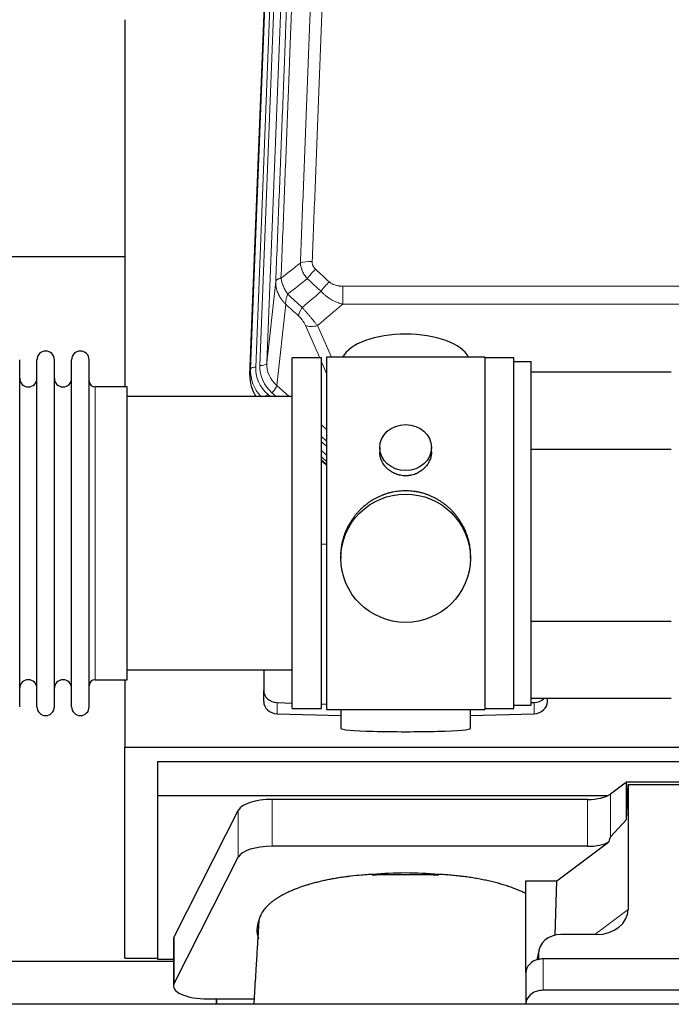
# Model space of a CAD drawing. Header units: inches. Extents: x 0 to 23760, y -13 to 16800.
# Tile 80 of 256: x 6204 to 6583, y 7679 to 8252. Entities that reach past the tile are written whole.
import ezdxf

# ---------------------------------------------------------------- set-up
doc = ezdxf.new("R2010")
doc.units = ezdxf.units.IN
doc.layers.add('1', color=7, linetype='Continuous', true_color=0xffffff)

msp = doc.modelspace()

# ---------------------------------------------------------------- linework, layer by layer
at = {"layer": '1', "color": 110, "linetype": 'Continuous', "lineweight": 13}
for p, q in [((6360.816, 8384.404), (6347.75, 8052.51)), ((6338.372, 8048.828), (6351.483, 8381.85)), ((6354.477, 8383.07), (6341.366, 8050.048)), ((6343.758, 8050.884), (6356.824, 8382.777)), ((6347.75, 8052.51), (6352.998, 8099.916)), ((6391.927, 8097.116), (6391.927, 8086.685)), ((6391.927, 8097.116), (6625.1, 8097.116)), ((6358.812, 8086.565), (6353.588, 8039.365)), ((6625.1, 8086.685), (6391.927, 8086.685)), ((6378.551, 8055.383), (6370.239, 8074.315)), ((6377.301, 8074.165), (6385.358, 8055.813)), ((6382.514, 8046.358), (6379.514, 8053.19)), ((6337.992, 8045.39), (6338.372, 8048.828)), ((6248.014, 7868.233), (6248.014, 8038.533)), ((6350.763, 8035.109), (6353.272, 8032.883)), ((6353.588, 8039.365), (6360.895, 8032.883)), ((6348.371, 8034.274), (6349.939, 8032.883)), ((6379.513, 8016.369), (6382.513, 8013.707)), ((6379.514, 8009.607), (6382.513, 8006.946)), ((6379.514, 8006.65), (6382.513, 8003.989)), ((6382.513, 7998.919), (6379.513, 8001.579)), ((6379.513, 7996.071), (6382.513, 7993.411)), ((6353.734, 7848.466), (6353.734, 7854.931)), ((6503.293, 7848.466), (6503.293, 7854.931)), ((6547.586, 7776.775), (6547.586, 7801.665)), ((6350.879, 7771.312), (6350.879, 7798.567)), ((6534.269, 7771.312), (6534.269, 7798.567)), ((6331.247, 7765.121), (6331.247, 7792.376)), ((6538.529, 7720.018), (6557.885, 7734.554)), ((6293.858, 7691.635), (6293.858, 7718.889)), ((6505.745, 7708.522), (6505.097, 7705.359)), ((6508.46, 7705.821), (6508.46, 7687.56))]:
    msp.add_line(p, q, dxfattribs=at)
at = {"layer": '1', "color": 2, "linetype": 'Continuous', "lineweight": 25}
for p, q in [((6337.992, 8045.39), (6351.109, 8378.592)), ((6265.174, 8252.111), (6265.174, 8038.534)), ((6265.103, 8114.254), (6193.138, 8114.254)), ((6204.114, 7852.483), (6204.114, 8054.283)), ((6214.114, 7852.483), (6214.114, 8054.283)), ((6224.314, 7852.483), (6224.314, 8054.283)), ((6234.314, 7852.483), (6234.314, 8054.283)), ((6244.514, 7852.483), (6244.514, 8054.283)), ((6362.514, 7851.383), (6362.514, 8055.383)), ((6379.514, 8055.383), (6362.514, 8055.383)), ((6379.514, 7851.383), (6379.514, 8055.383)), ((6474.514, 8055.813), (6382.514, 8055.813)), ((6382.514, 8055.813), (6382.514, 7850.953)), ((6474.514, 8055.813), (6474.514, 7850.953)), ((6491.514, 8055.383), (6474.514, 8055.383)), ((6491.514, 8053.382), (6491.514, 8055.383)), ((6491.514, 8053.383), (6501.514, 8053.383)), ((6491.514, 7853.383), (6491.514, 8053.383)), ((6501.514, 7853.383), (6501.514, 8053.383)), ((6501.514, 8047.229), (6583.013, 8047.229)), ((6266.514, 8038.533), (6248.014, 8038.533)), ((6266.514, 7868.233), (6266.514, 8038.533)), ((6362.514, 8032.883), (6266.514, 8032.883)), ((6413.466, 8003.252), (6413.466, 8000.679)), ((6443.561, 8000.668), (6443.561, 8003.252)), ((6501.514, 8002.229), (6583.013, 8002.229)), ((6382.513, 7995.143), (6379.513, 7997.804)), ((6379.513, 7995.804), (6382.513, 7993.143)), ((6382.514, 7946.987), (6379.514, 7946.894)), ((6390.874, 7940.033), (6390.874, 7938.895)), ((6466.153, 7938.895), (6466.153, 7940.032)), ((6501.514, 7902.229), (6583.013, 7902.229)), ((6266.514, 7873.883), (6362.514, 7873.883)), ((6346.014, 7873.884), (6346.014, 7862.023)), ((6248.014, 7868.233), (6266.514, 7868.233)), ((6265.174, 7868.236), (6265.174, 7829.03)), ((6346.014, 7855.558), (6346.014, 7862.023)), ((6353.734, 7854.931), (6362.514, 7854.659)), ((6379.514, 7854.132), (6382.514, 7854.039)), ((6491.514, 7851.383), (6491.514, 7853.385)), ((6491.514, 7853.383), (6501.514, 7853.383)), ((6501.513, 7854.876), (6503.293, 7854.931)), ((6583.013, 7857.229), (6501.514, 7857.229)), ((6511.014, 7855.558), (6511.014, 7857.229)), ((6353.734, 7848.466), (6390.851, 7847.317)), ((6362.514, 7851.383), (6379.514, 7851.383)), ((6382.514, 7850.953), (6429.81, 7850.953)), ((6390.849, 7850.953), (6390.849, 7839.89)), ((6429.81, 7850.953), (6474.514, 7850.953)), ((6466.177, 7847.317), (6503.293, 7848.466)), ((6466.178, 7839.89), (6466.178, 7850.953)), ((6474.514, 7851.383), (6491.514, 7851.383)), ((6265.174, 7706.205), (6265.174, 7829.03)), ((6265.174, 7829.03), (6730.314, 7829.03)), ((6284.174, 7820.719), (6284.174, 7800.916)), ((6284.174, 7820.719), (6714.174, 7820.719)), ((6556.904, 7808.545), (6547.586, 7801.665)), ((6556.904, 7786.92), (6556.904, 7808.545)), ((6648.84, 7808.545), (6556.904, 7808.545)), ((6556.904, 7786.92), (6557.885, 7807.242)), ((6557.885, 7807.242), (6647.92, 7807.242)), ((6557.885, 7807.242), (6557.885, 7734.554)), ((6284.174, 7800.916), (6284.174, 7705.648)), ((6284.174, 7800.916), (6546.366, 7800.916)), ((6534.269, 7798.567), (6350.879, 7798.567)), ((6331.247, 7792.376), (6293.858, 7718.889)), ((6547.586, 7776.775), (6556.904, 7786.92)), ((6516.498, 7751.149), (6546.75, 7773.869)), ((6534.269, 7771.312), (6350.879, 7771.312)), ((6331.247, 7765.121), (6293.858, 7691.635)), ((6498.46, 7697.886), (6498.46, 7751.149)), ((6498.46, 7751.149), (6516.498, 7751.149)), ((6515.577, 7719.682), (6516.498, 7751.149)), ((6539.548, 7720.018), (6518.696, 7720.018)), ((6293.49, 7717.426), (6293.49, 7690.172)), ((6505.955, 7710.589), (6504.87, 7705.292)), ((6505.745, 7708.522), (6505.745, 7705.225)), ((6181.554, 7704.465), (6293.488, 7704.465)), ((6265.174, 7706.205), (6284.174, 7706.205)), ((6284.174, 7705.648), (6293.493, 7705.648)), ((6733.46, 7705.821), (6508.46, 7705.821)), ((6498.46, 7697.887), (6498.46, 7679.626)), ((6733.46, 7687.56), (6508.46, 7687.56)), ((6313.49, 7682.518), (6318.51, 7682.518)), ((6318.51, 7679.423), (6318.51, 7682.518)), ((6318.51, 7682.518), (6318.51, 7679.423)), ((6318.51, 7682.518), (6340.385, 7682.518)), ((6698.471, 7679.424), (2417.514, 7679.424)), ((6498.46, 7679.626), (6498.46, 7679.423))]:
    msp.add_line(p, q, dxfattribs=at)
for centre, radius, start, end in [((6219.214, 8054.283), 5.1, 0, 180), ((6239.414, 8054.283), 5.1, 0, 180), ((6209.114, 8043.533), 5, 180, 0), ((6229.314, 8043.533), 5, 180, 0), ((6248.014, 8042.033), 3.5, 180, 270), ((6209.114, 7863.233), 5, 0, 180), ((6229.314, 7863.233), 5, 0, 180), ((6248.014, 7864.733), 3.5, 90, 180), ((6219.214, 7852.483), 5.1, 180, 0), ((6239.414, 7852.483), 5.1, 180, 0)]:
    msp.add_arc(centre, radius, start, end, dxfattribs=at)
at = {"layer": '1', "color": 110, "linetype": 'Continuous', "lineweight": 13}
for centre, major_axis, ratio, start_param, end_param in [((6374.188, 8107.207), (9.992, -0.404), 0.431453, 1.5882535, 2.3480729), ((6376.16, 8102.614), (-6.729, -7.397), 0.3051216, 4.388767, 5.1358022), ((6384.169, 8095.322), (6.736, 7.391), 0.3030979, 1.2497453, 1.9956357), ((6373.213, 8085.935), (6.719, 7.407), 0.3029797, 1.994528, 2.7400357), ((6377.301, 8080.336), (9.156, 4.02), 0.5833249, 3.617995, 4.4616661), ((6343.758, 8052.731), (-3.997, 0.157), 0.4614673, 1.5889619, 3.1073983), ((6367.777, 8052.012), (-20.033, -0.591), 0.8872905, 6.2219242, 7.0410373), ((6365.385, 8047.944), (27.029, -0.244), 0.8851019, 3.1148362, 3.8326992), ((6341.366, 8048.663), (-2.998, 0.118), 0.4614673, 4.7305545, 6.248991), ((6365.385, 8049.329), (-24.034, -0.11), 0.8859493, 6.2442616, 7.0633748), ((6367.777, 8050.165), (-24.034, -0.11), 0.8859493, 6.2442616, 7.0633748), ((6350.763, 8036.956), (-2.654, -2.992), 0.3265056, 1.2180917, 2.7365282), ((6348.371, 8032.888), (-1.991, -2.244), 0.3265056, 4.3596844, 4.9963838)]:
    msp.add_ellipse(centre, major_axis=major_axis, ratio=ratio, start_param=start_param, end_param=end_param, dxfattribs=at)
at = {"layer": '1', "color": 2, "linetype": 'Continuous', "lineweight": 25}
for centre, major_axis, ratio, start_param, end_param in [((6428.514, 8051.842), (-37.64, 0), 0.4617486, 3.372107, 6.0525728), ((6365.013, 8044.582), (-27.038, -0.124), 0.8859493, 6.2442616, 6.7882167), ((6354.014, 7862.023), (-8, 0), 0.8870108, 0, 1.5358897), ((6354.014, 7855.558), (-8, 0), 0.8870108, 0, 1.5358897), ((6503.014, 7862.023), (-8, 0), 0.8870108, 1.6057029, 2.3998299), ((6503.014, 7855.558), (-8, 0), 0.8870108, 1.6057029, 3.1415927), ((6428.514, 7839.89), (-37.664, 0), 0.0504434, 0, 3.1415927), ((6534.269, 7804.307), (-15, 0), 0.3826834, 1.5707963, 2.6633841), ((6350.879, 7790.913), (20, 0), 0.3826834, 1.5707963, 2.9492947), ((6534.269, 7777.053), (-15, 0), 0.3826834, 1.5707963, 2.5536377), ((6534.269, 7430.542), (-13.469, -346.314), 0.0190642, 3.1640389, 3.2737854), ((6350.879, 7763.659), (20, 0), 0.3826834, 1.5707963, 2.9492947), ((6428.51, 7722.7), (86.5, 0), 0.3826834, 1.3483772, 1.7943795), ((6538.79, 7735.154), (19.053, -1.602), 0.7899984, 4.8184069, 6.3495024), ((6428.51, 7722.7), (86.5, 0), 0.3826834, 2.9725041, 3.2916257), ((6518.785, 7708.442), (13.036, -0.373), 0.8874794, 1.60301, 3.1669686), ((6313.49, 7717.426), (20, 0), 0.3826834, 2.9492947, 3.1416097), ((6508.46, 7697.887), (10, 0), 0.7933958, 1.8474697, 3.1415927), ((6508.46, 7685.028), (0, -20.985), 0.4765235, 3.3133452, 3.4165375), ((6508.46, 7697.887), (10, 0), 0.7933958, 1.5707963, 1.7425489), ((6313.49, 7690.172), (20, 0), 0.3826834, 2.9492947, 4.712389), ((6508.46, 7679.626), (10, 0), 0.7933958, 1.5707963, 3.1415927)]:
    msp.add_ellipse(centre, major_axis=major_axis, ratio=ratio, start_param=start_param, end_param=end_param, dxfattribs=at)
for centre, major_axis, ratio in [((6428.514, 8003.252), (15.048, 0), 0.8870108), ((6428.514, 7938.895), (-37.64, 0), 0.9914449)]:
    msp.add_ellipse(centre, major_axis=major_axis, ratio=ratio, dxfattribs=at)
at = {"layer": '1', "color": 110, "linetype": 'Continuous', "lineweight": 13}
for points, knots in [([(6386.147, 8430.528), (6385.709, 8417.814), (6384.819, 8392.236), (6383.898, 8366.357), (6383.196, 8346.834), (6382.96, 8340.307), (6382.484, 8327.217), (6382.244, 8320.652), (6381.519, 8300.903), (6381.028, 8287.666), (6380.404, 8271.031), (6380.279, 8267.699), (6380.028, 8261.029), (6379.649, 8251.011), (6379.267, 8240.956), (6378.496, 8220.798), (6377.454, 8193.789), (6375.846, 8152.886), (6374.746, 8125.355), (6374.188, 8111.525)], [0, 0, 0, 0, 0.125, 0.25, 0.25, 0.3125, 0.3125, 0.375, 0.375, 0.5, 0.5, 0.53125, 0.53125, 0.5625, 0.625, 0.625, 0.75, 0.875, 1, 1, 1, 1]), ([(6368.282, 8425.593), (6368.226, 8423.981), (6368.171, 8422.368), (6368.058, 8419.139), (6367.89, 8414.292), (6367.494, 8402.956), (6367.151, 8393.197), (6366.458, 8373.62), (6365.517, 8347.365), (6364.059, 8307.52), (6363.055, 8280.649), (6362.481, 8265.447), (6362.417, 8263.757), (6362.289, 8260.374), (6362.096, 8255.297), (6361.645, 8243.427), (6361.253, 8233.212), (6360.925, 8224.678), (6360.859, 8222.97), (6360.727, 8219.552), (6360.529, 8214.421), (6360.064, 8202.429), (6359.661, 8192.113), (6358.849, 8171.431), (6357.752, 8143.723), (6356.624, 8115.75), (6356.053, 8101.697)], [0, 0, 0, 0, 0.015625, 0.015625, 0.03125, 0.0625, 0.125, 0.125, 0.25, 0.375, 0.5, 0.5, 0.515625, 0.515625, 0.53125, 0.5625, 0.625, 0.625, 0.640625, 0.640625, 0.65625, 0.6875, 0.75, 0.75, 0.875, 1, 1, 1, 1]), ([(6367.305, 8110.564), (6367.863, 8124.377), (6368.965, 8151.872), (6370.575, 8192.724), (6371.618, 8219.698), (6372.39, 8239.831), (6372.773, 8249.873), (6373.152, 8259.878), (6373.404, 8266.54), (6373.529, 8269.867), (6374.153, 8286.481), (6374.645, 8299.702), (6375.372, 8319.426), (6375.612, 8325.982), (6376.088, 8339.056), (6376.324, 8345.574), (6377.027, 8365.072), (6377.949, 8390.919), (6378.841, 8416.464), (6379.279, 8429.162)], [0, 0, 0, 0, 0.125, 0.25, 0.375, 0.375, 0.4375, 0.46875, 0.46875, 0.5, 0.5, 0.625, 0.625, 0.6875, 0.6875, 0.75, 0.75, 0.875, 1, 1, 1, 1]), ([(6352.998, 8099.916), (6353.567, 8113.916), (6354.692, 8141.784), (6355.786, 8169.387), (6356.595, 8189.991), (6356.997, 8200.269), (6357.461, 8212.215), (6357.659, 8217.326), (6357.79, 8220.731), (6357.856, 8222.433), (6358.184, 8230.935), (6358.574, 8241.111), (6359.024, 8252.936), (6359.216, 8257.995), (6359.344, 8261.365), (6359.407, 8263.048), (6359.98, 8278.192), (6360.981, 8304.961), (6362.436, 8344.654), (6363.842, 8383.888), (6364.748, 8409.737), (6365.193, 8422.585)], [0, 0, 0, 0, 0.125, 0.25, 0.25, 0.3125, 0.34375, 0.359375, 0.359375, 0.375, 0.375, 0.4375, 0.46875, 0.484375, 0.484375, 0.5, 0.5, 0.625, 0.75, 0.875, 1, 1, 1, 1]), ([(6371.338, 8101.447), (6371.047, 8101.791), (6370.77, 8102.142), (6370.441, 8102.589), (6370.377, 8102.679), (6370.248, 8102.86), (6370.185, 8102.951), (6369.999, 8103.224), (6369.878, 8103.408), (6369.529, 8103.961), (6369.094, 8104.707), (6368.721, 8105.471), (6368.466, 8106.05), (6368.384, 8106.244), (6368.268, 8106.536), (6368.23, 8106.634), (6368.157, 8106.83), (6368.121, 8106.929), (6367.949, 8107.419), (6367.828, 8107.812), (6367.621, 8108.597), (6367.448, 8109.383), (6367.341, 8110.17), (6367.305, 8110.564)], [0, 0, 0, 0, 0.125, 0.125, 0.15625, 0.15625, 0.1875, 0.1875, 0.25, 0.25, 0.375, 0.5, 0.5, 0.5625, 0.5625, 0.59375, 0.59375, 0.625, 0.625, 0.75, 0.75, 0.875, 1, 1, 1, 1]), ([(6376.16, 8106.913), (6375.994, 8107.065), (6375.836, 8107.224), (6375.65, 8107.431), (6375.613, 8107.473), (6375.541, 8107.558), (6375.505, 8107.6), (6375.401, 8107.73), (6375.334, 8107.817), (6375.142, 8108.084), (6374.907, 8108.449), (6374.717, 8108.834), (6374.591, 8109.13), (6374.551, 8109.23), (6374.497, 8109.382), (6374.479, 8109.433), (6374.446, 8109.536), (6374.43, 8109.587), (6374.354, 8109.844), (6374.306, 8110.051), (6374.233, 8110.468), (6374.209, 8110.678), (6374.182, 8111.099), (6374.18, 8111.312), (6374.188, 8111.525)], [0, 0, 0, 0, 0.125, 0.125, 0.15625, 0.15625, 0.1875, 0.1875, 0.25, 0.25, 0.375, 0.5, 0.5, 0.5625, 0.5625, 0.59375, 0.59375, 0.625, 0.625, 0.75, 0.75, 0.875, 0.875, 1, 1, 1, 1]), ([(6358.812, 8086.565), (6358.795, 8086.582), (6358.761, 8086.615), (6358.71, 8086.666), (6358.658, 8086.716), (6358.607, 8086.767), (6358.556, 8086.818), (6358.506, 8086.869), (6358.455, 8086.921), (6358.405, 8086.972), (6358.354, 8087.024), (6358.304, 8087.076), (6358.254, 8087.128), (6358.204, 8087.18), (6358.155, 8087.232), (6358.105, 8087.285), (6358.056, 8087.338), (6358.007, 8087.391), (6357.958, 8087.444), (6357.909, 8087.497), (6357.861, 8087.55), (6357.812, 8087.604), (6357.764, 8087.658), (6357.716, 8087.712), (6357.668, 8087.766), (6357.62, 8087.82), (6357.573, 8087.874), (6357.525, 8087.929), (6357.478, 8087.984), (6357.431, 8088.039), (6357.384, 8088.094), (6357.337, 8088.149), (6357.291, 8088.204), (6357.245, 8088.26), (6357.199, 8088.316), (6357.153, 8088.372), (6357.107, 8088.428), (6357.061, 8088.484), (6357.016, 8088.54), (6356.971, 8088.597), (6356.926, 8088.654), (6356.881, 8088.711), (6356.837, 8088.768), (6356.792, 8088.825), (6356.748, 8088.882), (6356.704, 8088.94), (6356.66, 8088.997), (6356.617, 8089.055), (6356.573, 8089.113), (6356.53, 8089.171), (6356.487, 8089.23), (6356.445, 8089.288), (6356.402, 8089.347), (6356.36, 8089.406), (6356.318, 8089.465), (6356.276, 8089.524), (6356.234, 8089.583), (6356.192, 8089.642), (6356.151, 8089.702), (6356.11, 8089.762), (6356.069, 8089.821), (6356.029, 8089.881), (6355.988, 8089.942), (6355.948, 8090.002), (6355.908, 8090.062), (6355.868, 8090.123), (6355.829, 8090.184), (6355.789, 8090.245), (6355.75, 8090.306), (6355.712, 8090.367), (6355.673, 8090.428), (6355.635, 8090.49), (6355.596, 8090.551), (6355.558, 8090.613), (6355.521, 8090.675), (6355.483, 8090.737), (6355.446, 8090.799), (6355.409, 8090.862), (6355.372, 8090.924), (6355.336, 8090.987), (6355.299, 8091.049), (6355.263, 8091.112), (6355.228, 8091.175), (6355.192, 8091.238), (6355.157, 8091.302), (6355.122, 8091.365), (6355.087, 8091.429), (6355.052, 8091.492), (6355.018, 8091.556), (6354.984, 8091.62), (6354.95, 8091.684), (6354.916, 8091.749), (6354.883, 8091.813), (6354.85, 8091.877), (6354.817, 8091.942), (6354.785, 8092.007), (6354.752, 8092.072), (6354.72, 8092.137), (6354.689, 8092.202), (6354.657, 8092.267), (6354.626, 8092.332), (6354.595, 8092.398), (6354.564, 8092.464), (6354.533, 8092.529), (6354.503, 8092.595), (6354.473, 8092.661), (6354.444, 8092.727), (6354.414, 8092.794), (6354.216, 8093.244), (6353.882, 8094.094), (6353.494, 8095.363), (6353.208, 8096.662), (6353.03, 8097.984), (6352.987, 8098.91), (6352.987, 8099.435), (6352.988, 8099.555), (6352.99, 8099.675), (6352.993, 8099.796), (6352.996, 8099.876), (6352.998, 8099.916)], [0, 0, 0, 0, 0.0045083, 0.0090195, 0.0135338, 0.0180512, 0.0225715, 0.0270949, 0.0316214, 0.0361509, 0.0406834, 0.0452189, 0.0497575, 0.0542992, 0.0588439, 0.0633916, 0.0679424, 0.0724963, 0.0770532, 0.0816132, 0.0861762, 0.0907423, 0.0953114, 0.0998837, 0.104459, 0.1090373, 0.1136188, 0.1182033, 0.1227909, 0.1273815, 0.1319753, 0.1365721, 0.141172, 0.145775, 0.1503811, 0.1549903, 0.1596025, 0.1642179, 0.1688364, 0.1734579, 0.1780826, 0.1827103, 0.1873412, 0.1919752, 0.1966123, 0.2012524, 0.2058957, 0.2105422, 0.2151917, 0.2198443, 0.2245001, 0.229159, 0.233821, 0.2384861, 0.2431544, 0.2478258, 0.2525003, 0.2571779, 0.2618587, 0.2665427, 0.2712297, 0.2759199, 0.2806133, 0.2853097, 0.2900094, 0.2947122, 0.2994181, 0.3041272, 0.3088394, 0.3135548, 0.3182733, 0.322995, 0.3277199, 0.3324479, 0.3371791, 0.3419135, 0.346651, 0.3513917, 0.3561355, 0.3608826, 0.3656328, 0.3703861, 0.3751427, 0.3799024, 0.3846654, 0.3894315, 0.3942008, 0.3989732, 0.4037489, 0.4085278, 0.4133098, 0.4180951, 0.4228835, 0.4276751, 0.43247, 0.437268, 0.4420692, 0.4468737, 0.4516813, 0.4564922, 0.4613063, 0.4661235, 0.470944, 0.4757677, 0.4805947, 0.4854248, 0.4902582, 0.4950947, 0.4999345, 0.5888915, 0.6791125, 0.7706071, 0.8633844, 0.9574535, 0.965938, 0.9744348, 0.9829441, 0.9914659, 1, 1, 1, 1]), ([(6356.053, 8101.697), (6355.827, 8101.66), (6355.61, 8101.618), (6355.2, 8101.523), (6355.006, 8101.47), (6354.642, 8101.353), (6354.472, 8101.29), (6354.158, 8101.154), (6354.013, 8101.082), (6353.752, 8100.928), (6353.635, 8100.847), (6353.429, 8100.678), (6353.34, 8100.59), (6353.117, 8100.316), (6353.027, 8100.12), (6352.998, 8099.916)], [0, 0, 0, 0, 0.125, 0.125, 0.25, 0.25, 0.375, 0.375, 0.5, 0.5, 0.625, 0.625, 0.75, 0.75, 1, 1, 1, 1]), ([(6359.918, 8092.451), (6359.415, 8093.2), (6358.953, 8093.966), (6358.327, 8095.128), (6358.129, 8095.517), (6357.757, 8096.298), (6357.582, 8096.69), (6357.095, 8097.863), (6356.817, 8098.645), (6356.36, 8100.19), (6356.182, 8100.952), (6356.053, 8101.697)], [0, 0, 0, 0, 0.25, 0.25, 0.375, 0.375, 0.5, 0.5, 0.75, 0.75, 1, 1, 1, 1]), ([(6391.927, 8097.116), (6391.574, 8097.116), (6391.22, 8097.126), (6390.779, 8097.153), (6390.691, 8097.159), (6390.515, 8097.173), (6390.427, 8097.18), (6390.164, 8097.205), (6389.989, 8097.225), (6389.467, 8097.292), (6389.122, 8097.348), (6388.439, 8097.487), (6388.102, 8097.57), (6387.434, 8097.764), (6387.104, 8097.876), (6386.738, 8098.021), (6386.698, 8098.037), (6386.617, 8098.07), (6386.497, 8098.12), (6386.219, 8098.243), (6385.987, 8098.356), (6385.533, 8098.594), (6385.242, 8098.769), (6384.685, 8099.153), (6384.419, 8099.362), (6384.169, 8099.591)], [0, 0, 0, 0, 0.125, 0.125, 0.15625, 0.15625, 0.1875, 0.1875, 0.25, 0.25, 0.375, 0.375, 0.5, 0.5, 0.625, 0.625, 0.640625, 0.640625, 0.65625, 0.6875, 0.75, 0.75, 0.875, 0.875, 1, 1, 1, 1]), ([(6358.812, 8086.565), (6358.766, 8086.937), (6358.757, 8087.348), (6358.798, 8088.014), (6358.82, 8088.243), (6358.883, 8088.718), (6358.923, 8088.962), (6359.019, 8089.463), (6359.076, 8089.719), (6359.205, 8090.243), (6359.277, 8090.51), (6359.437, 8091.053), (6359.524, 8091.328), (6359.711, 8091.885), (6359.812, 8092.167), (6359.918, 8092.451)], [0, 0, 0, 0, 0.25, 0.25, 0.375, 0.375, 0.5, 0.5, 0.625, 0.625, 0.75, 0.75, 0.875, 0.875, 1, 1, 1, 1]), ([(6391.927, 8086.685), (6391.33, 8086.836), (6390.662, 8087.03), (6389.998, 8087.251), (6389.851, 8087.3), (6389.777, 8087.325), (6389.557, 8087.402), (6389.41, 8087.454), (6388.973, 8087.614), (6388.683, 8087.726), (6387.821, 8088.075), (6387.256, 8088.328), (6386.143, 8088.873), (6385.596, 8089.165), (6384.79, 8089.635), (6384.391, 8089.878), (6383.997, 8090.133), (6383.801, 8090.263), (6383.736, 8090.306), (6383.606, 8090.394), (6383.542, 8090.438), (6382.963, 8090.838), (6382.466, 8091.21), (6381.511, 8091.987), (6381.052, 8092.392), (6380.173, 8093.237), (6379.752, 8093.677), (6379.351, 8094.136)], [0, 0, 0, 0, 0.125, 0.140625, 0.140625, 0.15625, 0.15625, 0.1875, 0.1875, 0.25, 0.25, 0.375, 0.375, 0.5, 0.5, 0.5625, 0.59375, 0.59375, 0.609375, 0.609375, 0.625, 0.625, 0.75, 0.75, 0.875, 0.875, 1, 1, 1, 1]), ([(6377.301, 8074.165), (6376.979, 8074.566), (6376.648, 8074.974), (6375.971, 8075.807), (6375.624, 8076.232), (6375.09, 8076.881), (6374.91, 8077.099), (6374.636, 8077.43), (6374.544, 8077.541), (6374.406, 8077.708), (6374.359, 8077.763), (6374.267, 8077.875), (6374.22, 8077.931), (6373.802, 8078.434), (6373.051, 8079.332), (6372.286, 8080.237), (6371.707, 8080.919), (6371.513, 8081.147), (6371.221, 8081.489), (6371.124, 8081.603), (6370.977, 8081.775), (6370.928, 8081.832), (6370.83, 8081.946), (6370.781, 8082.003), (6370.341, 8082.516), (6369.951, 8082.968), (6369.176, 8083.863), (6368.79, 8084.306), (6368.405, 8084.745)], [0, 0, 0, 0, 0.125, 0.125, 0.25, 0.25, 0.3125, 0.3125, 0.34375, 0.34375, 0.359375, 0.359375, 0.375, 0.375, 0.5, 0.625, 0.625, 0.6875, 0.6875, 0.71875, 0.71875, 0.734375, 0.734375, 0.75, 0.75, 0.875, 0.875, 1, 1, 1, 1]), ([(6366.152, 8079.913), (6366.371, 8079.714), (6366.588, 8079.507), (6367.014, 8079.078), (6367.223, 8078.855), (6367.481, 8078.566), (6367.533, 8078.508), (6367.634, 8078.391), (6367.785, 8078.215), (6367.931, 8078.038), (6368.218, 8077.682), (6368.4, 8077.441), (6368.75, 8076.956), (6368.917, 8076.712), (6369.097, 8076.433), (6369.117, 8076.402), (6369.156, 8076.341), (6369.214, 8076.248), (6369.347, 8076.033), (6369.454, 8075.851), (6369.662, 8075.488), (6369.79, 8075.25), (6370.028, 8074.778), (6370.138, 8074.545), (6370.239, 8074.315)], [0, 0, 0, 0, 0.125, 0.125, 0.25, 0.25, 0.28125, 0.28125, 0.3125, 0.375, 0.375, 0.5, 0.5, 0.625, 0.625, 0.640625, 0.640625, 0.65625, 0.6875, 0.75, 0.75, 0.875, 0.875, 1, 1, 1, 1])]:
    msp.add_open_spline(points, degree=3, knots=knots, dxfattribs=at)
for points in [[(6356.053, 8101.697), (6359.802, 8104.657), (6363.552, 8107.613), (6367.305, 8110.564)], [(6376.16, 8106.913), (6378.83, 8104.474), (6381.5, 8102.034), (6384.169, 8099.591)], [(6371.338, 8101.447), (6367.529, 8098.453), (6363.723, 8095.454), (6359.918, 8092.451)], [(6379.351, 8094.136), (6376.68, 8096.575), (6374.009, 8099.012), (6371.338, 8101.447)], [(6359.918, 8092.451), (6362.747, 8089.885), (6365.576, 8087.316), (6368.405, 8084.745)], [(6368.405, 8084.745), (6372.056, 8087.874), (6375.705, 8091.004), (6379.351, 8094.136)], [(6366.152, 8079.913), (6363.706, 8082.132), (6361.259, 8084.349), (6358.812, 8086.565)], [(6391.927, 8086.685), (6387.055, 8082.509), (6382.18, 8078.336), (6377.301, 8074.165)]]:
    msp.add_open_spline(points, degree=3, dxfattribs=at)
at = {"layer": '1', "color": 2, "linetype": 'Continuous', "lineweight": 25}
for points, knots in [([(6443.561, 8000.67), (6443.561, 8000.24), (6443.537, 7999.807), (6443.477, 7999.261), (6443.464, 7999.15), (6443.433, 7998.93), (6443.383, 7998.6), (6443.32, 7998.272), (6443.176, 7997.62), (6443.056, 7997.19), (6442.772, 7996.339), (6442.606, 7995.918), (6442.323, 7995.294), (6442.223, 7995.087), (6442.09, 7994.83), (6442.064, 7994.778), (6442.009, 7994.676), (6441.927, 7994.523), (6441.841, 7994.372), (6441.55, 7993.872), (6441.298, 7993.484), (6440.753, 7992.731), (6440.462, 7992.366), (6439.995, 7991.836), (6439.835, 7991.663), (6439.586, 7991.407), (6439.46, 7991.28), (6439.331, 7991.155), (6439.245, 7991.072), (6439.201, 7991.031), (6438.807, 7990.662), (6438.442, 7990.352), (6437.684, 7989.767), (6437.291, 7989.492), (6436.477, 7988.977), (6436.056, 7988.738), (6435.512, 7988.462), (6435.402, 7988.408), (6435.181, 7988.302), (6435.069, 7988.25), (6434.733, 7988.099), (6434.507, 7988.004), (6433.824, 7987.735), (6433.362, 7987.577), (6432.424, 7987.305), (6431.948, 7987.191), (6431.224, 7987.053), (6430.981, 7987.012), (6430.614, 7986.96), (6430.491, 7986.944), (6430.306, 7986.922), (6430.244, 7986.915), (6430.121, 7986.902), (6430.059, 7986.896), (6429.503, 7986.843), (6429.011, 7986.82), (6428.028, 7986.819), (6427.538, 7986.842), (6426.56, 7986.934), (6426.073, 7987.002), (6425.465, 7987.117), (6425.344, 7987.142), (6425.101, 7987.193), (6424.739, 7987.275), (6424.382, 7987.37), (6423.675, 7987.574), (6423.213, 7987.731), (6422.307, 7988.087), (6421.863, 7988.286), (6421.211, 7988.616), (6420.996, 7988.731), (6420.678, 7988.911), (6420.572, 7988.973), (6420.362, 7989.098), (6420.259, 7989.162), (6419.745, 7989.485), (6419.351, 7989.761), (6418.593, 7990.345), (6418.23, 7990.653), (6417.536, 7991.301), (6417.205, 7991.641), (6416.85, 7992.042), (6416.811, 7992.087), (6416.734, 7992.177), (6416.619, 7992.312), (6416.357, 7992.631), (6416.144, 7992.911), (6415.734, 7993.477), (6415.482, 7993.864), (6415.019, 7994.657), (6414.809, 7995.064), (6414.525, 7995.688), (6414.435, 7995.898), (6414.309, 7996.218), (6414.269, 7996.324), (6414.191, 7996.538), (6414.153, 7996.645), (6413.974, 7997.18), (6413.854, 7997.611), (6413.662, 7998.477), (6413.589, 7998.912), (6413.516, 7999.569), (6413.497, 7999.788), (6413.479, 8000.118), (6413.472, 8000.283), (6413.468, 8000.448), (6413.466, 8000.559), (6413.466, 8000.614), (6413.466, 8000.672), (6413.466, 8000.674), (6413.466, 8000.677)], [0, 0, 0, 0, 0.0308202, 0.0308202, 0.0386347, 0.0386347, 0.0464491, 0.062078, 0.062078, 0.0933358, 0.0933358, 0.1245936, 0.1245936, 0.1402226, 0.1402226, 0.1441298, 0.1441298, 0.148037, 0.1558515, 0.1558515, 0.1871093, 0.1871093, 0.2183671, 0.2183671, 0.233996, 0.233996, 0.2418105, 0.2457177, 0.2457177, 0.2496249, 0.2496249, 0.2808827, 0.2808827, 0.3121405, 0.3121405, 0.3433983, 0.3433983, 0.3512128, 0.3512128, 0.3590273, 0.3590273, 0.3746562, 0.3746562, 0.405914, 0.405914, 0.4371718, 0.4371718, 0.4528007, 0.4528007, 0.4606152, 0.4606152, 0.4645224, 0.4645224, 0.4684296, 0.4684296, 0.4996874, 0.4996874, 0.5309452, 0.5309452, 0.5622031, 0.5622031, 0.5700175, 0.5700175, 0.577832, 0.5934609, 0.5934609, 0.6247187, 0.6247187, 0.6559765, 0.6559765, 0.6716054, 0.6716054, 0.6794199, 0.6794199, 0.6872343, 0.6872343, 0.7184921, 0.7184921, 0.7497499, 0.7497499, 0.7810078, 0.7810078, 0.784915, 0.784915, 0.7888222, 0.7966367, 0.8122656, 0.8122656, 0.8435234, 0.8435234, 0.8747812, 0.8747812, 0.8904101, 0.8904101, 0.8982246, 0.8982246, 0.906039, 0.906039, 0.9372968, 0.9372968, 0.9685546, 0.9685546, 0.9841835, 0.9841835, 0.991998, 0.9959052, 0.9959052, 0.9998125, 0.9998125, 1, 1, 1, 1]), ([(6390.874, 7939.985), (6390.874, 7939.997), (6390.874, 7940.625), (6390.905, 7941.866), (6391.042, 7943.706), (6391.271, 7945.544), (6391.485, 7946.767), (6391.668, 7947.684), (6391.75, 7948.066), (6391.837, 7948.447), (6391.872, 7948.6), (6391.89, 7948.676), (6391.945, 7948.905), (6392.131, 7949.665), (6392.507, 7951.017), (6393.093, 7952.785), (6393.761, 7954.52), (6394.511, 7956.22), (6395.344, 7957.887), (6395.954, 7958.976), (6396.353, 7959.65), (6396.434, 7959.784), (6396.597, 7960.051), (6396.843, 7960.45), (6397.096, 7960.843), (6397.609, 7961.623), (6398.317, 7962.642), (6399.445, 7964.113), (6400.64, 7965.527), (6401.901, 7966.884), (6402.787, 7967.75), (6403.468, 7968.385), (6403.813, 7968.699), (6404.165, 7969.007), (6404.4, 7969.212), (6404.519, 7969.313), (6405.114, 7969.816), (6406.081, 7970.594), (6407.578, 7971.683), (6409.122, 7972.696), (6410.713, 7973.632), (6412.351, 7974.49), (6413.475, 7975.011), (6414.331, 7975.381), (6414.762, 7975.56), (6415.197, 7975.733), (6415.416, 7975.818), (6415.489, 7975.846), (6415.635, 7975.901), (6416.293, 7976.15), (6417.542, 7976.581), (6419.324, 7977.096), (6421.125, 7977.519), (6422.943, 7977.851), (6424.78, 7978.089), (6426.017, 7978.186), (6426.95, 7978.234), (6427.417, 7978.252), (6427.965, 7978.263), (6428.2, 7978.265), (6428.357, 7978.266), (6428.435, 7978.267), (6428.514, 7978.267)], [0, 0, 0, 0, 0.0006246, 0.0318551, 0.0630856, 0.0943161, 0.1255465, 0.1255465, 0.1411618, 0.1450656, 0.1450656, 0.1489694, 0.1489694, 0.156777, 0.1880075, 0.219238, 0.2504685, 0.2816989, 0.3129294, 0.3441599, 0.3441599, 0.3519675, 0.3519675, 0.3597751, 0.3753904, 0.3753904, 0.4066209, 0.4378513, 0.4690818, 0.5003123, 0.5315428, 0.5315428, 0.547158, 0.5549656, 0.5549656, 0.5627733, 0.5627733, 0.5940037, 0.6252342, 0.6564647, 0.6876952, 0.7189257, 0.7501562, 0.7501562, 0.7657714, 0.773579, 0.773579, 0.7774828, 0.7774828, 0.7813866, 0.8126171, 0.8438476, 0.8750781, 0.9063086, 0.937539, 0.9687695, 0.9687695, 0.9843848, 0.9921924, 0.9960962, 0.9960962, 1, 1, 1, 1]), ([(6428.514, 7978.267), (6429.141, 7978.267), (6430.391, 7978.234), (6432.248, 7978.089), (6434.087, 7977.85), (6435.911, 7977.518), (6437.717, 7977.092), (6438.91, 7976.747), (6439.801, 7976.464), (6440.097, 7976.365), (6440.467, 7976.238), (6440.54, 7976.212), (6440.688, 7976.16), (6440.909, 7976.081), (6441.714, 7975.785), (6443.009, 7975.262), (6444.691, 7974.483), (6446.328, 7973.624), (6447.922, 7972.686), (6449.471, 7971.668), (6450.475, 7970.936), (6451.093, 7970.462), (6451.217, 7970.366), (6451.461, 7970.174), (6451.827, 7969.883), (6452.185, 7969.586), (6452.895, 7968.985), (6453.819, 7968.163), (6455.141, 7966.869), (6456.398, 7965.515), (6457.593, 7964.1), (6458.346, 7963.117), (6458.895, 7962.363), (6459.166, 7961.983), (6459.43, 7961.596), (6459.605, 7961.337), (6459.692, 7961.207), (6460.122, 7960.554), (6460.782, 7959.497), (6461.69, 7957.874), (6462.518, 7956.215), (6463.266, 7954.521), (6463.933, 7952.789), (6464.323, 7951.611), (6464.595, 7950.717), (6464.726, 7950.268), (6464.869, 7949.74), (6464.929, 7949.513), (6464.968, 7949.361), (6464.987, 7949.285), (6465.159, 7948.602), (6465.434, 7947.384), (6465.754, 7945.554), (6465.983, 7943.72), (6466.121, 7941.882), (6466.153, 7940.634), (6466.153, 7939.999), (6466.153, 7939.98)], [0, 0, 0, 0, 0.0312188, 0.0624376, 0.0936563, 0.1248751, 0.1560939, 0.1873127, 0.1873127, 0.2029221, 0.2029221, 0.2068244, 0.2068244, 0.2107268, 0.2185315, 0.2497502, 0.280969, 0.3121878, 0.3434066, 0.3746254, 0.4058442, 0.4058442, 0.4136489, 0.4136489, 0.4214535, 0.4370629, 0.4370629, 0.4682817, 0.4995005, 0.5307193, 0.5619381, 0.5931568, 0.5931568, 0.6087662, 0.6165709, 0.6165709, 0.6243756, 0.6243756, 0.6555944, 0.6868132, 0.718032, 0.7492507, 0.7804695, 0.8116883, 0.8116883, 0.8272977, 0.8351024, 0.8390047, 0.8390047, 0.8429071, 0.8429071, 0.8741259, 0.9053447, 0.9365634, 0.9677822, 0.999001, 1, 1, 1, 1]), ([(6409.331, 7754.978), (6408.258, 7754.927), (6407.189, 7754.867), (6405.059, 7754.73), (6403.998, 7754.652), (6400.827, 7754.393), (6398.728, 7754.185), (6396.125, 7753.881), (6395.605, 7753.817), (6394.827, 7753.719), (6394.439, 7753.669), (6393.921, 7753.601), (6393.663, 7753.567), (6392.502, 7753.41), (6391.481, 7753.262), (6389.463, 7752.951), (6388.465, 7752.788), (6386.492, 7752.445), (6385.517, 7752.266), (6383.589, 7751.892), (6382.637, 7751.697), (6380.754, 7751.292), (6378.894, 7750.871), (6376.17, 7750.194), (6374.399, 7749.711), (6373.088, 7749.337), (6372.654, 7749.21), (6372.114, 7749.049), (6372.007, 7749.017), (6371.792, 7748.952), (6371.684, 7748.92), (6371.363, 7748.822), (6371.15, 7748.756), (6370.092, 7748.426), (6369.262, 7748.156), (6366.827, 7747.327), (6365.275, 7746.75), (6363.049, 7745.849), (6361.599, 7745.236), (6359.527, 7744.283), (6358.214, 7743.624), (6356.935, 7742.952), (6356.314, 7742.611), (6355.408, 7742.089), (6355.11, 7741.914), (6354.744, 7741.693), (6354.671, 7741.648), (6354.526, 7741.56), (6354.309, 7741.426), (6354.096, 7741.292), (6353.391, 7740.845), (6352.308, 7740.123), (6350.812, 7739.019), (6349.444, 7737.894), (6348.617, 7737.131), (6347.832, 7736.361), (6347.461, 7735.972), (6346.412, 7734.797), (6345.799, 7733.999), (6345.21, 7733.086), (6345.146, 7732.985), (6345.02, 7732.781), (6344.959, 7732.679), (6344.779, 7732.372), (6344.666, 7732.168), (6344.343, 7731.554), (6344.151, 7731.145), (6343.814, 7730.325), (6343.668, 7729.915), (6343.421, 7729.093), (6343.321, 7728.682), (6343.244, 7728.271)], [0, 0, 0, 0, 0.03125, 0.03125, 0.0625, 0.0625, 0.125, 0.125, 0.140625, 0.140625, 0.1484375, 0.1523438, 0.15625, 0.15625, 0.1875, 0.1875, 0.21875, 0.21875, 0.25, 0.25, 0.28125, 0.28125, 0.3125, 0.34375, 0.375, 0.375, 0.390625, 0.390625, 0.3945313, 0.3945313, 0.3984375, 0.3984375, 0.40625, 0.40625, 0.4375, 0.4375, 0.5, 0.5, 0.53125, 0.5625, 0.59375, 0.59375, 0.625, 0.625, 0.640625, 0.640625, 0.6445313, 0.6445313, 0.6484375, 0.65625, 0.65625, 0.6875, 0.71875, 0.75, 0.78125, 0.78125, 0.8125, 0.8125, 0.875, 0.875, 0.8828125, 0.8828125, 0.890625, 0.890625, 0.90625, 0.90625, 0.9375, 0.9375, 0.96875, 0.96875, 1, 1, 1, 1]), ([(6447.78, 7754.508), (6446.985, 7754.547), (6446.188, 7754.58), (6444.591, 7754.637), (6443.79, 7754.66), (6442.587, 7754.687), (6442.186, 7754.694), (6441.382, 7754.706), (6440.98, 7754.711), (6440.175, 7754.719), (6439.772, 7754.722), (6438.966, 7754.726), (6438.562, 7754.728), (6437.957, 7754.729), (6437.755, 7754.73), (6437.352, 7754.73), (6437.15, 7754.73), (6436.544, 7754.73), (6436.14, 7754.73), (6434.929, 7754.73), (6434.121, 7754.73), (6431.698, 7754.729), (6430.083, 7754.73), (6426.853, 7754.73), (6425.237, 7754.73), (6422.007, 7754.731), (6420.391, 7754.731), (6418.726, 7754.731), (6418.675, 7754.731), (6418.574, 7754.731), (6418.524, 7754.731), (6418.372, 7754.731), (6418.271, 7754.731), (6417.968, 7754.73), (6417.767, 7754.729), (6417.161, 7754.726), (6416.757, 7754.722), (6416.151, 7754.715), (6415.949, 7754.712), (6415.546, 7754.706), (6414.941, 7754.696), (6414.337, 7754.684), (6412.329, 7754.635), (6410.732, 7754.577), (6409.147, 7754.5)], [0, 0, 0, 0, 0.0625, 0.0625, 0.125, 0.125, 0.15625, 0.15625, 0.1875, 0.1875, 0.21875, 0.21875, 0.25, 0.25, 0.265625, 0.265625, 0.28125, 0.28125, 0.3125, 0.3125, 0.375, 0.375, 0.5, 0.5, 0.625, 0.625, 0.75, 0.75, 0.7539062, 0.7539062, 0.7578125, 0.7578125, 0.765625, 0.765625, 0.78125, 0.78125, 0.8125, 0.8125, 0.828125, 0.828125, 0.84375, 0.875, 0.875, 1, 1, 1, 1]), ([(6498.46, 7743.815), (6497.697, 7744.198), (6496.911, 7744.572), (6495.295, 7745.303), (6493.633, 7746.018), (6491.884, 7746.7), (6490.09, 7747.367), (6489.171, 7747.692), (6487.287, 7748.325), (6486.323, 7748.634), (6484.842, 7749.084), (6484.343, 7749.232), (6483.711, 7749.414), (6483.584, 7749.45), (6483.33, 7749.523), (6483.203, 7749.559), (6482.82, 7749.666), (6482.564, 7749.737), (6481.279, 7750.088), (6480.236, 7750.359), (6478.122, 7750.878), (6475.981, 7751.375), (6473.783, 7751.831), (6471.557, 7752.265), (6470.43, 7752.472), (6468.148, 7752.863), (6466.993, 7753.048), (6464.653, 7753.397), (6463.469, 7753.56), (6461.971, 7753.751), (6461.52, 7753.807), (6461.068, 7753.862), (6460.765, 7753.898), (6460.614, 7753.916), (6459.857, 7754.004), (6459.25, 7754.072), (6457.427, 7754.266), (6456.207, 7754.384), (6453.76, 7754.596), (6452.532, 7754.691), (6450.068, 7754.857), (6448.832, 7754.928), (6447.591, 7754.987)], [0, 0, 0, 0, 0.0625, 0.0625, 0.125, 0.1875, 0.1875, 0.25, 0.25, 0.3125, 0.3125, 0.34375, 0.34375, 0.3515625, 0.3515625, 0.359375, 0.359375, 0.375, 0.375, 0.4375, 0.4375, 0.5, 0.5625, 0.5625, 0.625, 0.625, 0.6875, 0.6875, 0.75, 0.75, 0.765625, 0.7734375, 0.7734375, 0.78125, 0.78125, 0.8125, 0.8125, 0.875, 0.875, 0.9375, 0.9375, 1, 1, 1, 1]), ([(6343.2, 7727.711), (6343.162, 7727.495), (6343.13, 7727.28), (6343.079, 7726.849), (6343.041, 7726.418), (6343.026, 7725.987), (6343.019, 7725.665), (6343.018, 7725.557), (6343.017, 7725.45)], [0, 0, 0, 0, 0.2858572, 0.2858572, 0.5717144, 0.8575716, 0.8575716, 1, 1, 1, 1]), ([(6343.013, 7725.457), (6342.962, 7724.558), (6342.72, 7720.345), (6342.257, 7712.584), (6341.68, 7703.254), (6341.15, 7694.859), (6340.708, 7687.744), (6340.389, 7682.598), (6340.217, 7679.835), (6340.191, 7679.421)], [0, 0, 0, 0, 0.0608544, 0.2843801, 0.516904, 0.6713145, 0.8238748, 0.9736375, 1, 1, 1, 1])]:
    msp.add_open_spline(points, degree=3, knots=knots, dxfattribs=at)
for points in [[(6409.147, 7754.5), (6409.209, 7754.66), (6409.27, 7754.819), (6409.331, 7754.978)], [(6447.591, 7754.987), (6447.654, 7754.827), (6447.717, 7754.668), (6447.78, 7754.508)], [(6343.244, 7728.271), (6343.229, 7728.084), (6343.215, 7727.897), (6343.2, 7727.711)], [(6342.952, 7717.367), (6342.962, 7717.495), (6342.972, 7717.624), (6342.982, 7717.752)]]:
    msp.add_open_spline(points, degree=3, dxfattribs=at)
msp.add_rational_spline([(6505.745, 7705.225), (6505.737, 7705.372), (6505.728, 7705.519)], [0.500000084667, 0.499999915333, 0.500000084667], degree=2, dxfattribs=at)

doc.saveas('drawing.dxf')
